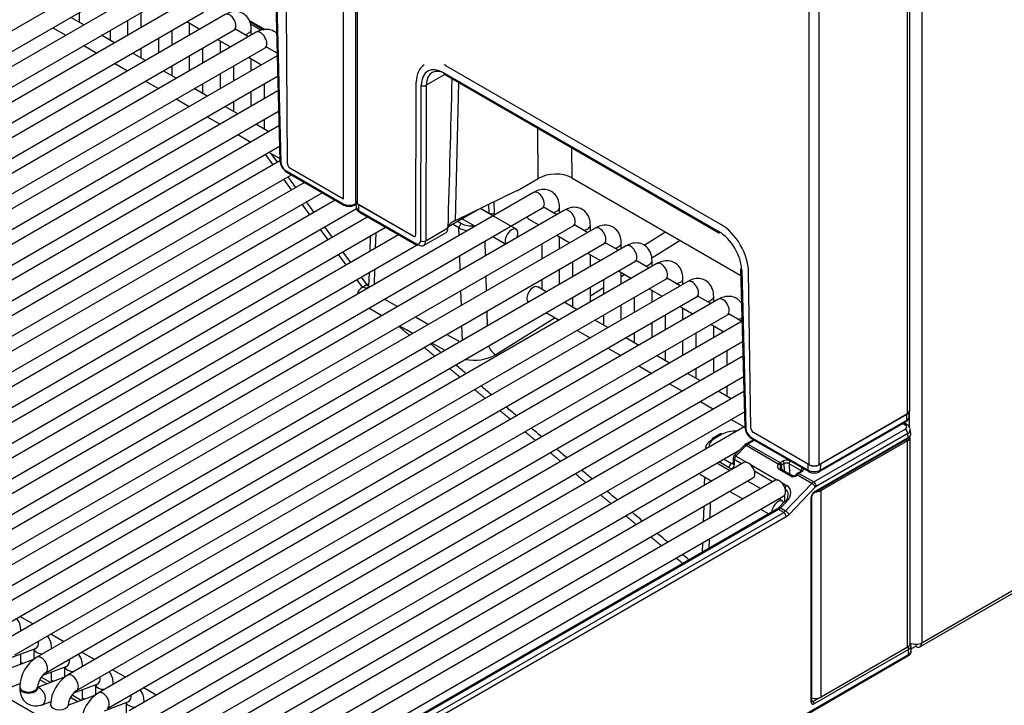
# Model space of a CAD drawing. Header units: millimetres. Extents: x 21 to 270, y 0 to 189.
# Tile 25 of 39: x 224 to 238, y 87 to 97. Entities that reach past the tile are written whole.
import ezdxf

# ---------------------------------------------------------------- set-up
doc = ezdxf.new("R2010")
doc.units = ezdxf.units.MM
doc.layers.add('134.125_BW4_CTM-', color=7, linetype='Continuous')
doc.layers.add('Standard', color=7, linetype='Continuous')

# ---------------------------------------------------------------- blocks, each defined once
blk = doc.blocks.new('SE')
at = {"layer": '134.125_BW4_CTM-', "color": 7, "linetype": 'Continuous'}
for p, q in [((30.434, 43.125), (30.434, 11.853)), ((30.463, 11.812), (30.463, 43.084)), ((38.2, 8.914), (38.2, 40.186)), ((38.368, 40.251), (38.368, 5.664)), ((38.17, 8.873), (38.17, 40.145)), ((36.792, 8.159), (36.792, 39.43)), ((36.933, 8.159), (36.933, 39.43)), ((38.344, 5.609), (71.408, 24.699)), ((38.368, 5.664), (71.433, 24.754)), ((30.265, 11.886), (30.265, 24.607)), ((27.313, 15.217), (18.191, 9.951)), ((18.316, 9.734), (27.438, 15.001)), ((27.745, 14.968), (18.623, 9.701)), ((18.748, 9.485), (27.87, 14.751)), ((28.177, 14.718), (19.055, 9.452)), ((29.315, 14.638), (29.373, 12.421)), ((19.18, 9.235), (28.302, 14.502)), ((26.563, 14.495), (26.563, 14.359)), ((27.427, 14.495), (27.427, 14.285)), ((29.329, 14.618), (29.388, 12.401)), ((29.48, 12.38), (29.465, 14.564)), ((28.609, 14.469), (19.487, 9.202)), ((26.626, 14.322), (26.444, 14.427)), ((27.245, 14.18), (27.245, 14.39)), ((28.069, 14.368), (28.251, 14.262)), ((28.939, 14.39), (29.17, 14.256)), ((28.948, 14.369), (29.147, 14.254)), ((19.612, 8.986), (28.734, 14.252)), ((29.041, 14.219), (19.919, 8.953)), ((26.194, 14.283), (26.376, 14.178)), ((26.995, 14.246), (26.995, 14.109)), ((27.859, 14.246), (27.859, 14.036)), ((28.109, 14.18), (28.109, 14.345)), ((28.933, 14.157), (28.766, 14.254)), ((28.964, 14.333), (29.111, 14.249)), ((28.973, 14.18), (28.973, 14.258)), ((27.058, 14.072), (26.876, 14.178)), ((27.677, 13.931), (27.677, 14.141)), ((28.501, 14.118), (28.683, 14.013)), ((28.541, 13.931), (28.541, 14.095)), ((20.044, 8.736), (29.166, 14.003)), ((26.626, 14.033), (26.808, 13.928)), ((27.427, 13.997), (27.427, 13.86)), ((28.291, 13.997), (28.291, 13.786)), ((29.334, 13.926), (29.198, 14.004)), ((29.334, 13.89), (20.351, 8.703)), ((27.49, 13.823), (27.308, 13.928)), ((28.109, 13.681), (28.109, 13.891)), ((28.933, 13.869), (29.116, 13.764)), ((28.973, 13.681), (28.973, 13.846)), ((27.058, 13.784), (27.24, 13.679)), ((27.922, 13.574), (27.74, 13.679)), ((27.859, 13.747), (27.859, 13.61)), ((28.723, 13.747), (28.723, 13.537)), ((35.554, 11.527), (31.701, 13.751)), ((20.476, 8.487), (29.342, 13.606)), ((27.49, 13.534), (27.672, 13.429)), ((28.541, 13.432), (28.541, 13.642)), ((31.686, 13.626), (31.426, 13.477)), ((31.67, 13.652), (35.524, 11.427)), ((31.68, 13.63), (35.534, 11.404)), ((29.347, 13.399), (20.783, 8.454)), ((28.354, 13.324), (28.172, 13.429)), ((28.291, 13.498), (28.291, 13.361)), ((28.973, 13.182), (28.973, 13.393)), ((29.155, 13.498), (29.155, 13.287)), ((31.277, 11.381), (31.285, 13.52)), ((31.347, 11.298), (31.356, 13.477)), ((31.426, 13.477), (31.418, 11.298)), ((31.876, 13.517), (31.829, 11.579)), ((27.922, 13.285), (28.104, 13.18)), ((28.723, 13.248), (28.723, 13.111)), ((20.908, 8.237), (29.355, 13.114)), ((28.786, 13.075), (28.604, 13.18)), ((28.354, 13.035), (28.536, 12.93)), ((29.155, 12.999), (29.155, 12.862)), ((29.36, 12.907), (21.215, 8.205)), ((29.218, 12.825), (29.036, 12.93)), ((32.993, 12.169), (32.987, 12.875)), ((28.786, 12.786), (28.968, 12.681)), ((21.34, 7.988), (29.368, 12.623)), ((33.462, 12.601), (33.465, 12.18)), ((29.28, 12.362), (29.172, 12.51)), ((29.218, 12.537), (29.373, 12.448)), ((29.249, 12.519), (29.339, 12.396)), ((29.374, 12.416), (21.647, 7.955)), ((29.515, 12.319), (30.265, 11.886)), ((21.772, 7.739), (29.535, 12.22)), ((29.536, 12.011), (29.428, 12.159)), ((29.459, 12.28), (30.262, 11.817)), ((29.47, 12.258), (30.272, 11.795)), ((29.487, 12.193), (29.595, 12.045)), ((32.737, 12.021), (32.993, 12.169)), ((33.465, 12.18), (35.834, 10.812)), ((29.717, 12.115), (22.079, 7.706)), ((22.204, 7.489), (29.967, 11.971)), ((32.929, 11.974), (23.807, 6.708)), ((32.69, 11.996), (31.829, 11.579)), ((30.149, 11.866), (22.511, 7.456)), ((22.636, 7.24), (30.446, 11.749)), ((23.932, 6.491), (33.054, 11.758)), ((29.793, 11.66), (29.685, 11.808)), ((29.743, 11.842), (29.851, 11.694)), ((30.421, 11.795), (30.44, 11.806)), ((30.431, 11.817), (30.44, 11.822)), ((30.439, 11.834), (30.441, 11.77)), ((31.244, 11.362), (30.463, 11.812)), ((30.474, 11.805), (30.476, 11.722)), ((31.242, 11.361), (30.474, 11.805)), ((31.728, 11.491), (32.15, 11.735)), ((32.683, 11.458), (32.179, 11.749)), ((32.186, 11.752), (32.305, 11.684)), ((32.305, 11.684), (32.301, 11.808)), ((32.371, 11.842), (32.376, 11.685)), ((33.254, 11.663), (33.087, 11.76)), ((33.293, 11.686), (33.293, 11.764)), ((30.606, 11.631), (22.943, 7.207)), ((33.361, 11.725), (24.239, 6.458)), ((30.476, 11.722), (31.278, 11.259)), ((30.486, 11.7), (31.288, 11.237)), ((31.927, 11.606), (32.109, 11.501)), ((32.862, 11.601), (33.004, 11.519)), ((23.068, 6.99), (30.856, 11.486)), ((24.364, 6.242), (33.486, 11.508)), ((33.793, 11.475), (24.671, 6.209)), ((30.049, 11.309), (29.941, 11.457)), ((30, 11.491), (30.108, 11.343)), ((31.418, 11.298), (31.728, 11.477)), ((31.884, 11.478), (31.795, 11.53)), ((31.865, 11.57), (31.92, 11.539)), ((31.888, 11.373), (31.884, 11.478)), ((33.686, 11.414), (33.519, 11.51)), ((33.725, 11.436), (33.725, 11.515)), ((31.038, 11.381), (23.375, 6.957)), ((30.639, 11.361), (30.633, 11.147)), ((30.717, 11.406), (30.71, 11.192)), ((31.242, 11.361), (31.243, 11.362)), ((31.388, 11.232), (31.714, 11.42)), ((32.359, 11.356), (32.541, 11.251)), ((33.254, 11.374), (33.436, 11.269)), ((33.293, 11.187), (33.293, 11.352)), ((34.477, 11.236), (34.777, 11.422)), ((23.5, 6.741), (31.288, 11.237)), ((24.796, 5.993), (33.918, 11.259)), ((34.225, 11.226), (25.104, 5.96)), ((32.244, 11.29), (32.25, 11.083)), ((33.043, 11.253), (33.043, 11.043)), ((34.118, 11.164), (33.951, 11.261)), ((34.157, 11.187), (34.157, 11.265)), ((34.985, 11.302), (34.585, 11.055)), ((30.305, 10.958), (30.197, 11.106)), ((30.256, 11.14), (30.364, 10.992)), ((31.902, 10.883), (31.896, 11.089)), ((33.686, 11.125), (33.868, 11.02)), ((33.725, 10.937), (33.725, 11.102)), ((25.229, 5.743), (34.35, 11.009)), ((34.657, 10.977), (25.536, 5.71)), ((33.475, 11.003), (33.475, 10.793)), ((34.55, 10.915), (34.383, 11.011)), ((34.589, 10.937), (34.589, 11.016)), ((35.831, 10.904), (35.89, 8.687)), ((30.512, 10.789), (30.591, 10.681)), ((30.624, 10.854), (30.618, 10.658)), ((30.702, 10.898), (30.695, 10.685)), ((32.259, 10.8), (32.265, 10.593)), ((33.293, 10.688), (33.293, 10.898)), ((34.118, 10.875), (34.3, 10.77)), ((34.157, 10.688), (34.157, 10.853)), ((34.21, 10.823), (34.157, 10.79)), ((35.022, 10.688), (35.022, 10.766)), ((35.846, 10.884), (35.904, 8.667)), ((35.975, 8.67), (35.943, 10.861)), ((25.661, 5.494), (34.782, 10.76)), ((35.089, 10.727), (25.968, 5.461)), ((30.531, 10.649), (30.454, 10.755)), ((30.531, 10.649), (30.585, 10.678)), ((30.591, 10.681), (30.619, 10.697)), ((33.107, 10.58), (32.987, 10.65)), ((33.043, 10.754), (33.043, 10.617)), ((33.725, 10.439), (33.725, 10.649)), ((33.907, 10.636), (33.725, 10.523)), ((33.907, 10.754), (33.907, 10.544)), ((34.55, 10.626), (34.732, 10.521)), ((34.982, 10.665), (34.815, 10.762)), ((26.093, 5.244), (35.214, 10.511)), ((31.917, 10.392), (31.911, 10.599)), ((33.475, 10.504), (33.475, 10.368)), ((34.339, 10.504), (34.339, 10.294)), ((34.589, 10.439), (34.589, 10.603)), ((35.414, 10.416), (35.247, 10.512)), ((35.454, 10.439), (35.454, 10.517)), ((35.521, 10.478), (26.4, 5.211)), ((30.801, 10.247), (30.619, 10.352)), ((30.84, 10.479), (31.022, 10.374)), ((33.539, 10.331), (33.357, 10.436)), ((33.475, 10.368), (33.475, 10.368)), ((34.157, 10.189), (34.157, 10.399)), ((34.982, 10.377), (35.164, 10.271)), ((35.022, 10.189), (35.022, 10.354)), ((26.525, 4.995), (35.646, 10.261)), ((32.273, 10.309), (32.28, 10.103)), ((33.234, 10.218), (32.399, 9.701)), ((33.107, 10.292), (33.289, 10.187)), ((33.907, 10.255), (33.907, 10.118)), ((34.772, 10.255), (34.772, 10.045)), ((35.846, 10.166), (35.679, 10.263)), ((35.851, 10.169), (26.832, 4.962)), ((31.932, 9.902), (31.926, 10.109)), ((33.971, 10.081), (33.789, 10.187)), ((34.589, 9.94), (34.589, 10.15)), ((35.414, 10.127), (35.596, 10.022)), ((35.454, 9.94), (35.454, 10.104)), ((31.713, 9.986), (31.9, 9.883)), ((33.539, 10.042), (33.721, 9.937)), ((34.403, 9.832), (34.221, 9.937)), ((34.339, 10.006), (34.339, 9.869)), ((35.204, 10.006), (35.204, 9.795)), ((16.85, 9.921), (28.934, 2.944)), ((26.957, 4.745), (35.858, 9.885)), ((31.689, 9.762), (31.502, 9.864)), ((35.022, 9.69), (35.022, 9.9)), ((35.846, 9.878), (35.859, 9.87)), ((35.864, 9.678), (27.264, 4.712)), ((33.971, 9.793), (34.153, 9.688)), ((34.835, 9.583), (34.653, 9.688)), ((34.772, 9.756), (34.772, 9.619)), ((35.636, 9.756), (35.636, 9.546)), ((34.403, 9.543), (34.585, 9.438)), ((35.454, 9.441), (35.454, 9.651)), ((27.389, 4.496), (35.871, 9.393)), ((35.267, 9.333), (35.085, 9.438)), ((35.204, 9.507), (35.204, 9.37)), ((34.835, 9.294), (35.017, 9.189)), ((35.636, 9.257), (35.636, 9.12)), ((35.877, 9.186), (27.696, 4.463)), ((35.699, 9.084), (35.517, 9.189)), ((35.267, 9.044), (35.449, 8.939)), ((27.821, 4.246), (35.884, 8.902)), ((38.17, 8.873), (36.933, 8.159)), ((38.16, 8.865), (36.948, 8.165)), ((38.158, 8.783), (38.16, 8.865)), ((38.193, 8.83), (38.195, 8.896)), ((38.199, 8.682), (38.199, 8.906)), ((35.89, 8.695), (28.128, 4.214)), ((35.699, 8.795), (35.881, 8.69)), ((36.937, 8.062), (38.147, 8.76)), ((36.947, 8.084), (38.158, 8.783)), ((38.139, 8.715), (38.104, 8.736)), ((38.164, 8.717), (38.119, 8.744)), ((35.548, 8.59), (35.436, 8.525)), ((35.573, 8.587), (35.461, 8.523)), ((36.792, 8.159), (36.011, 8.609)), ((36.855, 7.917), (38.138, 8.658)), ((38.173, 8.597), (36.89, 7.856)), ((38.18, 8.54), (38.173, 8.597)), ((38.215, 8.592), (38.208, 8.655)), ((35.885, 8.433), (35.741, 8.286)), ((35.908, 8.428), (35.764, 8.281)), ((36.359, 8.167), (35.908, 8.428)), ((36.011, 8.51), (35.909, 8.451)), ((36.026, 8.502), (35.934, 8.449)), ((35.934, 8.449), (36.384, 8.189)), ((35.976, 8.547), (36.778, 8.084)), ((35.986, 8.524), (36.788, 8.062)), ((36.856, 7.765), (38.173, 8.526)), ((36.863, 7.779), (38.18, 8.54)), ((38.17, 8.496), (36.961, 7.798)), ((38.17, 8.496), (38.146, 8.51)), ((38.17, 5.601), (38.17, 8.496)), ((38.205, 5.651), (38.205, 8.544)), ((28.253, 3.997), (35.82, 8.366)), ((35.338, 8.384), (35.338, 8.376)), ((35.764, 8.281), (35.914, 8.194)), ((35.878, 8.189), (28.56, 3.964)), ((35.679, 8.074), (35.497, 8.18)), ((35.669, 8.117), (35.529, 8.198)), ((35.599, 8.239), (35.704, 8.178)), ((35.704, 8.178), (35.725, 8.19)), ((35.727, 8.252), (35.725, 8.177)), ((35.742, 8.23), (35.739, 8.155)), ((35.845, 8.17), (35.742, 8.23)), ((35.968, 8.163), (36.346, 7.944)), ((36.384, 8.189), (36.42, 8.21)), ((36.398, 8.149), (36.406, 8.092)), ((36.441, 8.174), (36.405, 8.154)), ((36.444, 8.07), (36.441, 8.174)), ((36.512, 8.173), (36.516, 8.031)), ((36.675, 8.079), (36.512, 8.173)), ((36.778, 8.084), (36.778, 8.165)), ((36.948, 8.165), (36.947, 8.084)), ((35.27, 8.022), (35.429, 7.93)), ((36.277, 7.921), (36.024, 8.067)), ((36.535, 7.997), (36.372, 8.09)), ((36.558, 8.004), (36.394, 8.098)), ((36.568, 8.002), (36.516, 8.031)), ((36.607, 8.019), (36.605, 8.017)), ((36.62, 8.016), (36.618, 8.014)), ((36.828, 7.896), (36.62, 8.016)), ((36.682, 8.068), (36.632, 8.039)), ((36.697, 8.066), (36.647, 8.038)), ((36.647, 8.038), (36.855, 7.917)), ((36.675, 8.064), (36.675, 8.079)), ((28.685, 3.748), (36.003, 7.973)), ((36.31, 7.94), (28.992, 3.715)), ((35.326, 7.99), (35.322, 7.868)), ((35.416, 7.938), (35.415, 7.922)), ((36.111, 7.825), (35.929, 7.93)), ((36.4, 7.914), (36.476, 7.869)), ((36.46, 7.512), (36.828, 7.896)), ((35.679, 7.786), (35.861, 7.681)), ((36.449, 7.643), (36.452, 7.74)), ((36.877, 7.846), (36.509, 7.461)), ((36.961, 7.798), (36.937, 7.812)), ((36.961, 4.903), (36.961, 7.798)), ((29.117, 3.498), (36.435, 7.724)), ((35.406, 7.628), (35.4, 7.414)), ((36.418, 7.648), (36.361, 7.681)), ((36.452, 7.646), (36.366, 7.558)), ((36.475, 7.641), (36.388, 7.553)), ((36.82, 4.832), (36.82, 7.705)), ((36.829, 4.844), (36.829, 7.717)), ((36.337, 7.535), (29.368, 3.511)), ((36.362, 7.532), (29.393, 3.509)), ((29.465, 3.467), (36.434, 7.491)), ((35.313, 7.574), (35.306, 7.36)), ((36.111, 7.536), (36.226, 7.47)), ((36.434, 7.491), (36.362, 7.532)), ((36.388, 7.553), (36.46, 7.512)), ((36.469, 7.429), (29.5, 3.406)), ((35.297, 7.066), (35.293, 6.932)), ((35.391, 7.12), (35.386, 6.986)), ((25.913, 5.928), (25.731, 6.033)), ((25.743, 5.83), (25.743, 5.832)), ((26.345, 5.678), (26.163, 5.784)), ((38.212, 5.657), (38.21, 5.656)), ((25.622, 5.461), (25.948, 5.582)), ((25.925, 5.574), (25.925, 5.43)), ((26.175, 5.58), (26.175, 5.583)), ((26.777, 5.429), (26.595, 5.534)), ((38.185, 5.571), (36.863, 4.807)), ((38.17, 5.601), (36.961, 4.903)), ((38.185, 5.501), (38.185, 5.571)), ((38.211, 5.655), (38.214, 5.657)), ((38.22, 5.551), (38.22, 5.623)), ((38.22, 5.579), (38.284, 5.615)), ((38.221, 5.549), (38.221, 5.55)), ((38.284, 5.644), (38.284, 5.615)), ((25.923, 5.429), (25.546, 5.288)), ((25.743, 5.362), (25.743, 5.506)), ((25.743, 5.39), (25.773, 5.373)), ((35.123, 3.716), (38.176, 5.479)), ((35.133, 3.739), (38.185, 5.501)), ((35.133, 3.738), (38.186, 5.5)), ((38.185, 5.501), (38.186, 5.502)), ((38.186, 5.5), (38.186, 5.502)), ((26.054, 5.211), (26.38, 5.333)), ((26.175, 5.112), (26.175, 5.256)), ((26.357, 5.324), (26.357, 5.181)), ((26.607, 5.331), (26.607, 5.333)), ((27.209, 5.18), (27.027, 5.285)), ((26.355, 5.18), (25.978, 5.039)), ((26.109, 5.088), (26.008, 5.146)), ((26.158, 5.106), (26.029, 5.18)), ((26.175, 5.141), (26.205, 5.124)), ((25.611, 5.046), (25.736, 5.092)), ((25.728, 5.046), (25.728, 5.03)), ((25.978, 5.03), (25.978, 5.046)), ((26.486, 4.962), (26.812, 5.083)), ((26.607, 4.863), (26.607, 5.007)), ((26.789, 5.075), (26.789, 4.931)), ((27.039, 5.082), (27.039, 5.084)), ((27.641, 4.93), (27.459, 5.035)), ((26.043, 4.796), (26.168, 4.843)), ((26.788, 4.93), (26.41, 4.789)), ((26.541, 4.838), (26.44, 4.897)), ((26.59, 4.857), (26.461, 4.931)), ((26.607, 4.891), (26.637, 4.874)), ((26.918, 4.712), (27.244, 4.834)), ((27.471, 4.832), (27.471, 4.834)), ((36.829, 4.854), (36.845, 4.841)), ((36.845, 4.841), (36.927, 4.889)), ((26.16, 4.797), (26.16, 4.781)), ((26.41, 4.781), (26.41, 4.797)), ((27.221, 4.825), (27.221, 4.682))]:
    blk.add_line(p, q, dxfattribs=at)
for centre, radius, start, end in [((31.483, 13.02), 0.767, 73.2089, 75.3597), ((29.587, 12.438), 0.214, 184.5482, 236.9089), ((29.544, 12.412), 0.157, 184.1786, 237.2572), ((30.347, 11.977), 0.181, 241.956, 297.9234), ((30.346, 11.942), 0.165, 243.1534, 296.8457), ((41.708, 28.649), 21.169, 240.4672, 241.0397), ((39.884, 26.456), 18.586, 241.6288, 242.2895), ((32.097, 10.24), 0.617, 258.2838, 299.2315), ((38.131, 8.65), 0.0748, 16.7649, 63.1928), ((36.096, 8.699), 0.206, 183.4679, 237.9876), ((35.976, 8.341), 0.129, 121.3089, 134.9547), ((35.777, 8.251), 0.05, 135.602, 178.2302), ((36.418, 8.124), 0.0731, 127.2967, 143.896), ((36.412, 8.13), 0.0235, 128.7402, 152.4157), ((36.571, 8.038), 0.0357, 248.0963, 293.1998), ((36.568, 8.054), 0.0524, 289.4483, 314.9176), ((36.703, 7.923), 0.136, 121.476, 135.0124), ((36.862, 8.201), 0.158, 241.8468, 298.1517), ((36.893, 7.713), 0.0642, 124.8825, 175.7424), ((36.249, 7.674), 0.165, 302.0935, 315.1313), ((26.239, 5.028), 0.511, 122.0833, 177.9167), ((26.244, 5.025), 0.267, 124.6254, 175.3746), ((26.671, 4.778), 0.511, 122.0833, 177.9167), ((26.676, 4.775), 0.267, 124.6254, 175.3746), ((27.103, 4.529), 0.511, 122.0833, 177.9167)]:
    blk.add_arc(centre, radius, start, end, dxfattribs=at)
for centre, major_axis, ratio, start_param, end_param in [((28.671, 14.36), (-0.062, 0.108), 0.57735, 3.141593, 6.283185), ((28.848, 14.258), (-0.125, 0), 0.57735, 1.825901, 3.142089), ((29.103, 14.111), (-0.062, 0.108), 0.57735, 3.141593, 6.283185), ((29.28, 14.009), (0.125, 0), 0.57735, 4.967494, 5.150988), ((31.674, 13.287), (0.28, -0.473), 0.569744, 3.135217, 3.903162), ((31.674, 13.287), (0.229, -0.387), 0.569744, 2.349819, 3.903162), ((31.709, 13.308), (0.204, -0.344), 0.568787, 2.349045, 3.902388), ((31.701, 13.302), (0.275, -0.476), 0.57735, -3.926991, -3.865645), ((31.705, 13.673), (0.025, 0.0433), 0.57735, 2.369284, 3.141593), ((32.465, 28.601), (-1.206, -39.872), 0.006094, -1.183978, -1.126696), ((31.391, 13.498), (-0.05, 0.0002), 0.594844, 0.787762, 2.35833), ((29.423, 12.422), (0.05, 0.0013), 0.574694, 3.141593, 3.911675), ((29.515, 12.36), (-0.025, 0.0433), 0.57735, 0.793067, 2.356194), ((29.495, 12.301), (0.025, 0.0433), 0.57735, 2.369284, 3.141593), ((33.218, 12.012), (0.349, 0.029), 0.625011, 0.734849, 2.218242), ((32.694, 12.565), (-0.404, -0.574), 0.619688, 0.841418, 0.928685), ((32.992, 11.866), (-0.063, 0.108), 0.57735, 3.141593, 6.283185), ((30.297, 11.838), (0.025, 0.0433), 0.57735, 2.369284, 3.141793), ((30.396, 11.838), (-0.025, 0.0433), 0.57735, 3.141404, 3.909538), ((30.534, 11.853), (0.1, 0), 0.57735, 3.141593, 3.926991), ((30.559, 11.854), (0.12, 0), 0.577218, 3.156861, 3.926943), ((30.561, 11.772), (0.12, 0.001), 0.576232, 3.150468, 3.92055), ((33.168, 11.764), (-0.125, 0), 0.57735, 1.825901, 3.142089), ((33.424, 11.617), (-0.063, 0.108), 0.57735, 3.141593, 6.283185), ((30.511, 11.743), (0.025, 0.0433), 0.57735, 2.369284, 3.141593), ((32.34, 11.704), (-0.05, -0.0015), 0.556849, 0.768544, 2.33934), ((32.269, 11.624), (0.071, 0.132), 0.597134, 5.125115, 5.479072), ((32.924, 11.709), (-0.063, -0.108), 0.57735, 5.754822, 6.283185), ((32.054, 11.425), (-0.35, 0), 0.577247, 5.410501, 6.051846), ((31.92, 11.498), (0.025, 0.0433), 0.57735, 0.785398, 2.356804), ((32.061, 11.58), (0.25, 0.001), 0.573372, 3.923841, 4.477487), ((32.061, 11.621), (-0.2, 0), 0.577338, 0.785997, 1.753634), ((32.62, 11.35), (-0.063, -0.108), 0.57735, 1.816602, 6.03738), ((33.6, 11.515), (-0.125, 0), 0.57735, 1.825901, 3.142089), ((33.856, 11.367), (-0.062, 0.108), 0.57735, 3.141593, 6.283185), ((35.554, 11.078), (-0.275, 0.476), 0.57735, 3.944444, 5.497787), ((31.241, 11.402), (-0.0255, 0.043), 0.569744, 2.349819, 3.903162), ((31.244, 11.402), (-0.025, 0.0433), 0.57735, 2.356194, 3.141593), ((35.528, 11.062), (0.229, -0.387), 0.569744, 0.796476, 2.349819), ((35.559, 11.448), (0.025, 0.0433), 0.57735, 2.369284, 3.141593), ((31.277, 11.341), (-0.051, 0.086), 0.569744, 2.349819, 3.903162), ((31.313, 11.28), (0.025, 0.0433), 0.57735, 2.369284, 3.141593), ((31.313, 11.28), (0.025, 0.0433), 0.57735, 3.141593, 3.926991), ((31.312, 11.361), (-0.076, 0.129), 0.57229, 2.351907, 3.90525), ((31.383, 11.319), (0.05, -0.0002), 0.594844, 3.929355, 5.499923), ((34.032, 11.265), (-0.125, 0), 0.57735, 1.825901, 3.142089), ((34.288, 11.118), (-0.062, 0.108), 0.57735, 3.141593, 6.283185), ((34.464, 11.016), (-0.125, 0), 0.57735, 1.825901, 3.142089), ((34.72, 10.868), (-0.062, 0.108), 0.57735, 3.141593, 6.283185), ((35.881, 10.905), (0.05, 0.0013), 0.574694, 3.141593, 3.911675), ((34.897, 10.766), (-0.125, 0), 0.57735, 1.825901, 3.142089), ((30.858, 10.511), (0.399, -0.028), 0.526578, 2.566691, 3.097667), ((30.54, 10.777), (-0.086, 0.123), 0.716005, 2.290792, 3.027195), ((30.584, 10.804), (-0.073, 0.131), 0.590302, 2.395131, 2.711763), ((30.589, 10.807), (-0.073, 0.131), 0.586321, 2.394645, 2.655384), ((30.867, 10.639), (0.249, -0.023), 0.483646, 3.170842, 3.309264), ((32.924, 10.541), (-0.062, -0.108), 0.57735, 3.141593, 6.205091), ((35.152, 10.619), (-0.063, 0.108), 0.57735, 3.141593, 6.283185), ((35.329, 10.517), (-0.125, 0), 0.57735, 1.825901, 3.142089), ((35.584, 10.369), (-0.062, 0.108), 0.57735, 3.141593, 6.283185), ((35.761, 10.267), (0.125, 0), 0.57735, 4.967494, 5.503335), ((-37600.549, -17834.388), (38571.43, 16617.485), 0.266735, 0.134136, 0.134151), ((32.392, 9.823), (0.079, -0.128), 0.557564, 4.365904, 5.504391), ((-37600.549, -17834.388), (38571.43, 16617.485), 0.266735, 0.134099, 0.134114), ((-37600.549, -17834.388), (38571.43, 16617.485), 0.266735, 0.134062, 0.134077), ((-37600.549, -17834.388), (38571.43, 16617.485), 0.266735, 0.134025, 0.13404), ((38.075, 8.914), (-0.12, 0), 0.577174, 2.356347, 3.124145), ((38.1, 8.914), (-0.1, 0), 0.57735, 2.356194, 3.141593), ((38.088, 8.687), (-0.0703, -0.0005), 0.577318, 2.348713, 3.904313), ((38.139, 8.674), (-0.0256, -0.043), 0.586122, 3.141662, 3.934764), ((38.122, 8.804), (-0.025, 0.0433), 0.57735, 3.141593, 3.909538), ((38.073, 8.832), (-0.12, 0.002), 0.57726, 2.363615, 3.131413), ((-37600.549, -17834.388), (38571.43, 16617.485), 0.266735, 0.133988, 0.134003), ((35.573, 8.547), (0.025, -0.0433), 0.57735, 2.356194, 3.141593), ((35.749, 8.485), (0.25, 0.002), 0.579793, 1.459522, 2.347133), ((35.94, 8.688), (0.05, 0.0013), 0.574694, 3.141593, 3.911675), ((35.975, 8.628), (-0.051, 0.086), 0.569744, 0.796476, 2.349819), ((36.011, 8.65), (-0.025, 0.0433), 0.57735, 0.802851, 2.356194), ((38.138, 8.617), (-0.025, 0.0433), 0.57735, 3.926991, 5.497787), ((38.085, 8.542), (-0.12, -0.003), 0.55877, 2.341318, 3.34152), ((38.088, 8.646), (-0.12, -0.006), 0.605766, 2.326783, 3.337653), ((38.096, 8.578), (-0.119, -0.015), 0.527984, 2.282051, 3.136474), ((35.638, 8.38), (0.3, -0.002), 0.580708, 2.35956, 3.126813), ((35.638, 8.421), (0.25, 0), 0.57735, 2.356809, 3.24442), ((35.461, 8.482), (0.025, -0.0433), 0.57735, 3.141593, 3.891951), ((35.461, 8.482), (0.025, -0.0433), 0.57735, 2.356194, 3.141593), ((35.921, 8.398), (0.0357, -0.035), 0.311422, 2.229281, 3.141593), ((35.933, 8.368), (0.0513, 0.0859), 0.567145, 0.793859, 1.177831), ((35.934, 8.408), (0.025, -0.0433), 0.57735, 2.356194, 3.141863), ((36.011, 8.568), (0.025, 0.0433), 0.57735, 2.369284, 3.141593), ((38.158, 8.552), (-0.015, 0.026), 0.57735, 3.141593, 3.926991), ((-37600.549, -17834.388), (38571.43, 16617.485), 0.266735, 0.133951, 0.133966), ((35.777, 8.251), (0.0357, -0.035), 0.311422, 2.229281, 3.141593), ((35.777, 8.251), (0.025, 0.0433), 0.57735, 1.169371, 2.356194), ((35.704, 8.137), (0.025, 0.0433), 0.57735, 0.785398, 2.356194), ((35.669, 8.199), (-0.05, 0.0866), 0.57735, 2.356194, 3.891951), ((35.704, 8.219), (-0.025, 0.0433), 0.57735, 2.356194, 2.986106), ((35.775, 8.175), (0.05, -0.0015), 0.597222, 3.141593, 3.945136), ((35.777, 8.251), (0.05, -0.0015), 0.597222, 3.141593, 3.945136), ((35.941, 8.081), (-0.063, 0.108), 0.57735, 3.141593, 6.283185), ((36.425, 8.147), (0.0731, 0.037), 0.74249, 2.231525, 3.594765), ((36.367, 8.149), (-0.0251, 0.0164), 0.433114, 3.70532, 5.297124), ((36.386, 8.107), (0.0481, 0.0877), 0.591335, 0.772515, 0.920508), ((36.377, 8.16), (-0.0181, 0.0239), 0.488885, 3.895667, 5.431806), ((36.433, 8.129), (0.0399, 0.036), 0.755673, 2.008752, 2.797208), ((36.384, 8.165), (0.015, -0.026), 0.57735, 0.820438, 2.356194), ((36.407, 8.095), (0.0331, 0.0617), 0.597209, 0.766606, 0.914599), ((36.476, 8.177), (-0.08, 0), 0.57735, 3.927605, 5.498401), ((36.42, 8.186), (0.015, -0.026), 0.57735, 0.820438, 2.356194), ((36.476, 8.153), (0.05, -0.001), 0.589318, 0.797735, 2.368532), ((36.533, 8.186), (-0.015, -0.026), 0.57735, 3.971384, 5.497787), ((36.863, 8.214), (-0.12, 0), 0.577482, 0.785579, 2.356147), ((36.862, 8.199), (0.1, 0), 0.57735, 3.926991, 5.497787), ((-37600.549, -17834.388), (38571.43, 16617.485), 0.266735, 0.133914, 0.133929), ((35.332, 8.131), (-0.063, -0.108), 0.57735, 5.969276, 6.283185), ((36.38, 8.072), (-0.0149, -0.026), 0.576646, 3.141593, 4.309532), ((36.48, 8.011), (0.05, 0.0007), 0.567188, 0.776973, 1.294221), ((36.576, 8.039), (0.0557, 0.027), 0.731611, 3.604665, 5.169066), ((36.543, 7.978), (-0.0149, -0.026), 0.576646, 3.151147, 4.309532), ((36.626, 7.996), (0.0214, -0.021), 0.311422, 2.229281, 3.138587), ((36.628, 7.998), (0.0214, -0.021), 0.311422, 2.229281, 3.141151), ((36.645, 7.957), (0.0518, 0.0856), 0.563018, 0.797077, 1.18105), ((36.647, 8.013), (0.015, -0.026), 0.57735, 2.356194, 3.141161), ((36.697, 8.091), (-0.015, -0.026), 0.57735, 3.971384, 5.497787), ((36.654, 8.066), (-0.03, -0.0008), 0.556864, 3.142405, 3.912441), ((36.697, 8.042), (0.015, -0.026), 0.57735, 2.356194, 3.141593), ((36.654, 8.091), (-0.06, 0), 0.57735, 2.356809, 3.714211), ((36.862, 8.133), (-0.12, 0), 0.584718, 0.786456, 2.357024), ((36.813, 8.105), (0.025, 0.0433), 0.57735, 2.369284, 3.142196), ((36.912, 8.105), (-0.025, 0.0433), 0.57735, 3.14102, 3.909538), ((36.373, 7.832), (-0.063, 0.108), 0.57735, 3.141593, 6.283185), ((36.49, 7.839), (0.025, 0.0433), 0.57735, 1.169371, 2.234986), ((36.333, 7.723), (-0.188, -0.101), 0.710294, 1.984297, 3.555093), ((36.855, 7.836), (0.05, 0.0866), 0.57735, 0.785398, 1.169371), ((36.842, 7.866), (-0.0361, 0.0346), 0.319031, 3.796623, 5.36742), ((36.855, 7.877), (-0.025, 0.0433), 0.57735, 3.926991, 5.497787), ((-37600.549, -17834.388), (38571.43, 16617.485), 0.266735, 0.133877, 0.133892), ((36.346, 7.693), (-0.133, -0.105), 0.692199, 1.847434, 3.41823), ((36.863, 7.73), (-0.0296, -0.0525), 0.578842, 3.916055, 5.484121), ((36.841, 7.791), (-0.015, 0.026), 0.57735, 3.144342, 3.926991), ((36.876, 7.844), (-0.12, -0.003), 0.55877, 1.553641, 2.341318), ((36.89, 7.815), (0.025, 0.0433), 0.57735, 0.785398, 1.169371), ((36.355, 7.54), (-0.063, -0.108), 0.57735, 2.78968, 5.443994), ((36.488, 7.611), (0.0357, -0.035), 0.311451, 2.229268, 3.141593), ((36.799, 7.717), (-0.03, 0), 0.57735, 2.356194, 3.141396), ((-37600.549, -17834.388), (38571.43, 16617.485), 0.266735, 0.13384, 0.133855), ((36.362, 7.491), (0.025, -0.0433), 0.57735, 2.356194, 3.141593), ((36.365, 7.612), (-0.0537, -0.0844), 0.546395, 0.808964, 1.192936), ((36.402, 7.523), (0.0357, -0.035), 0.311451, 2.229268, 3.141593), ((36.434, 7.572), (-0.05, -0.0866), 0.57735, 0.785398, 1.169371), ((36.434, 7.45), (-0.025, 0.0433), 0.57735, 3.926991, 5.497787), ((36.473, 7.482), (-0.0361, 0.0346), 0.319031, 3.796623, 5.36742), ((36.469, 7.552), (-0.075, -0.13), 0.57735, 0.785398, 1.169371), ((-37600.549, -17834.388), (38571.43, 16617.485), 0.266735, 0.133803, 0.133818), ((-37600.549, -17834.388), (38571.43, 16617.485), 0.266735, 0.133772, 0.133781), ((25.618, 5.832), (-0.125, 0), 0.57735, 3.109453, 3.142314), ((25.904, 5.699), (-0.044, 0.117), 0.668835, 3.141593, 4.350833), ((38.1, 5.631), (-0.12, 0.014), 0.64079, 2.431037, 3.725361), ((38.284, 5.713), (0.12, 0), 0.57735, 4.018512, 5.497787), ((38.284, 5.713), (-0.06, 0.104), 0.57735, 2.356194, 3.926991), ((26.05, 5.583), (-0.125, 0), 0.57735, 0.1188, 1.602936), ((26.05, 5.583), (-0.125, 0), 0.57735, 3.109453, 3.142314), ((38.085, 5.653), (-0.12, 0.003), 0.595349, 2.373082, 3.15848), ((38.164, 5.583), (0.015, -0.026), 0.57735, 0.785398, 1.996662), ((38.1, 5.554), (-0.12, 0.004), 0.597134, 2.37491, 3.160308), ((38.101, 5.554), (-0.12, 0.004), 0.597148, 2.374268, 3.141837), ((38.101, 5.551), (-0.12, 0.002), 0.585864, 2.363675, 3.131244), ((26.03, 5.352), (0.062, -0.108), 0.57735, 0.01025, 3.141275), ((26.336, 5.45), (-0.044, 0.117), 0.668835, 3.141593, 4.350833), ((38.151, 5.522), (-0.025, 0.0433), 0.57735, 3.141593, 3.891951), ((26.482, 5.333), (-0.125, 0), 0.57735, 0.1188, 1.602936), ((26.482, 5.333), (-0.125, 0), 0.57735, 3.109453, 3.142314), ((26.462, 5.103), (0.062, -0.108), 0.57735, 0.01025, 3.141275), ((26.768, 5.2), (-0.044, 0.117), 0.668835, 3.141593, 4.350833), ((25.853, 5.046), (0.125, 0), 0.57735, 3.141693, 6.273672), ((25.853, 5.03), (-0.125, 0), 0.57735, 0, 3.141593), ((25.999, 4.913), (-0.044, 0.117), 0.668835, 3.141519, 6.010802), ((26.914, 5.084), (-0.125, 0), 0.57735, 0.1188, 1.602936), ((26.894, 4.854), (0.062, -0.108), 0.57735, 0.01025, 3.141275), ((26.914, 5.084), (-0.125, 0), 0.57735, 3.109453, 3.142314), ((27.2, 4.951), (-0.044, 0.117), 0.668835, 3.141593, 4.350833), ((27.346, 4.834), (-0.125, 0), 0.57735, 3.109453, 3.142314), ((36.799, 4.844), (-0.03, 0), 0.57735, 2.356194, 3.141593), ((36.863, 4.857), (0.0297, 0.0527), 0.57569, 2.345392, 3.913459), ((36.841, 4.869), (0.0098, 0.0295), 0.633596, 2.947771, 3.779159), ((36.876, 4.955), (0.12, -0.003), 0.595349, 4.325837, 5.514675), ((36.841, 4.819), (0.015, -0.026), 0.57735, 0.785398, 2.199115), ((26.285, 4.797), (0.125, 0), 0.57735, 3.141693, 6.273672), ((27.346, 4.834), (-0.125, 0), 0.57735, 0.1188, 1.602936)]:
    blk.add_ellipse(centre, major_axis=major_axis, ratio=ratio, start_param=start_param, end_param=end_param, dxfattribs=at)
for points, knots in [([(28.973, 14.258), (28.972, 14.286), (28.968, 14.341), (28.931, 14.424), (28.861, 14.488), (28.773, 14.515), (28.684, 14.505), (28.636, 14.482), (28.609, 14.469)], [0, 0, 0, 0, 0.140307, 0.329924, 0.500126, 0.677957, 0.845414, 1, 1, 1, 1]), ([(28.734, 14.252), (28.74, 14.255), (28.749, 14.26), (28.751, 14.259), (28.751, 14.259)], [0, 0, 0, 0, 0.610541, 1, 1, 1, 1]), ([(29.329, 14.203), (29.318, 14.214), (29.28, 14.242), (29.205, 14.265), (29.116, 14.256), (29.068, 14.233), (29.041, 14.219)], [0, 0, 0, 0, 0.15711, 0.456969, 0.739337, 1, 1, 1, 1]), ([(29.166, 14.003), (29.172, 14.006), (29.181, 14.01), (29.184, 14.01), (29.184, 14.01)], [0, 0, 0, 0, 0.610541, 1, 1, 1, 1]), ([(33.293, 11.764), (33.292, 11.792), (33.288, 11.846), (33.252, 11.929), (33.181, 11.993), (33.094, 12.02), (33.005, 12.011), (32.956, 11.988), (32.929, 11.974)], [0, 0, 0, 0, 0.140307, 0.329924, 0.500126, 0.677957, 0.845414, 1, 1, 1, 1]), ([(30.442, 11.764), (30.442, 11.762), (30.441, 11.752), (30.451, 11.732), (30.468, 11.712), (30.48, 11.704), (30.486, 11.7)], [0, 0, 0, 0, 0.046856, 0.409188, 0.766245, 1, 1, 1, 1]), ([(33.054, 11.758), (33.061, 11.761), (33.069, 11.765), (33.072, 11.765), (33.072, 11.765)], [0, 0, 0, 0, 0.610541, 1, 1, 1, 1]), ([(33.725, 11.515), (33.724, 11.542), (33.72, 11.597), (33.684, 11.68), (33.613, 11.744), (33.526, 11.771), (33.437, 11.762), (33.388, 11.739), (33.361, 11.725)], [0, 0, 0, 0, 0.140307, 0.329924, 0.500126, 0.677957, 0.845414, 1, 1, 1, 1]), ([(31.712, 11.419), (31.713, 11.42), (31.714, 11.42), (31.717, 11.423), (31.719, 11.427), (31.722, 11.437), (31.724, 11.444), (31.727, 11.459), (31.727, 11.467), (31.728, 11.477)], [0, 0, 0, 0, 0.115452, 0.115452, 0.410301, 0.410301, 0.705151, 0.705151, 1, 1, 1, 1]), ([(33.486, 11.508), (33.493, 11.511), (33.501, 11.516), (33.504, 11.516), (33.504, 11.516)], [0, 0, 0, 0, 0.610541, 1, 1, 1, 1]), ([(34.157, 11.265), (34.156, 11.293), (34.152, 11.347), (34.116, 11.43), (34.045, 11.494), (33.958, 11.521), (33.869, 11.512), (33.82, 11.489), (33.793, 11.475)], [0, 0, 0, 0, 0.140307, 0.329924, 0.500126, 0.677957, 0.845414, 1, 1, 1, 1]), ([(33.918, 11.259), (33.925, 11.262), (33.933, 11.266), (33.936, 11.266), (33.936, 11.266)], [0, 0, 0, 0, 0.610541, 1, 1, 1, 1]), ([(34.589, 11.016), (34.588, 11.043), (34.584, 11.098), (34.548, 11.181), (34.477, 11.245), (34.39, 11.272), (34.301, 11.263), (34.252, 11.24), (34.225, 11.226)], [0, 0, 0, 0, 0.140307, 0.329924, 0.500126, 0.677957, 0.845414, 1, 1, 1, 1]), ([(34.35, 11.009), (34.357, 11.012), (34.365, 11.017), (34.368, 11.017), (34.368, 11.017)], [0, 0, 0, 0, 0.610541, 1, 1, 1, 1]), ([(35.022, 10.766), (35.02, 10.794), (35.016, 10.849), (34.98, 10.931), (34.909, 10.995), (34.822, 11.022), (34.733, 11.013), (34.684, 10.99), (34.657, 10.977)], [0, 0, 0, 0, 0.140307, 0.329924, 0.500126, 0.677957, 0.845414, 1, 1, 1, 1]), ([(34.782, 10.76), (34.789, 10.763), (34.797, 10.768), (34.8, 10.767), (34.8, 10.767)], [0, 0, 0, 0, 0.610541, 1, 1, 1, 1]), ([(35.454, 10.517), (35.452, 10.544), (35.448, 10.599), (35.412, 10.682), (35.341, 10.746), (35.254, 10.773), (35.165, 10.764), (35.116, 10.741), (35.089, 10.727)], [0, 0, 0, 0, 0.140307, 0.329924, 0.500126, 0.677957, 0.845414, 1, 1, 1, 1]), ([(30.617, 10.659), (30.615, 10.652), (30.614, 10.644), (30.614, 10.643), (30.614, 10.643)], [0, 0, 0, 0, 0.823244, 1, 1, 1, 1]), ([(35.214, 10.511), (35.221, 10.514), (35.229, 10.518), (35.232, 10.518), (35.232, 10.518)], [0, 0, 0, 0, 0.610541, 1, 1, 1, 1]), ([(35.847, 10.416), (35.844, 10.421), (35.824, 10.451), (35.773, 10.497), (35.686, 10.524), (35.597, 10.514), (35.548, 10.491), (35.521, 10.478)], [0, 0, 0, 0, 0.049085, 0.290622, 0.542984, 0.780625, 1, 1, 1, 1]), ([(35.646, 10.261), (35.653, 10.264), (35.661, 10.269), (35.664, 10.268), (35.664, 10.268)], [0, 0, 0, 0, 0.610541, 1, 1, 1, 1]), ([(38.147, 8.76), (38.16, 8.769), (38.177, 8.782), (38.192, 8.812), (38.192, 8.829), (38.191, 8.837)], [0, 0, 0, 0, 0.43637, 0.763823, 1, 1, 1, 1]), ([(25.743, 5.832), (25.742, 5.86), (25.737, 5.914), (25.712, 5.974), (25.688, 6.004), (25.685, 6.007)], [0, 0, 0, 0, 0.392493, 0.922922, 1, 1, 1, 1]), ([(26.175, 5.583), (26.174, 5.61), (26.17, 5.665), (26.144, 5.724), (26.12, 5.754), (26.117, 5.758)], [0, 0, 0, 0, 0.392493, 0.922922, 1, 1, 1, 1]), ([(38.176, 5.479), (38.188, 5.487), (38.206, 5.501), (38.221, 5.531), (38.22, 5.547), (38.22, 5.556)], [0, 0, 0, 0, 0.434205, 0.761073, 1, 1, 1, 1]), ([(26.607, 5.333), (26.606, 5.361), (26.602, 5.416), (26.576, 5.475), (26.552, 5.505), (26.549, 5.508)], [0, 0, 0, 0, 0.392493, 0.922922, 1, 1, 1, 1]), ([(27.039, 5.084), (27.038, 5.111), (27.034, 5.166), (27.008, 5.225), (26.984, 5.255), (26.981, 5.259)], [0, 0, 0, 0, 0.392493, 0.922922, 1, 1, 1, 1]), ([(25.728, 5.03), (25.73, 5.002), (25.734, 4.948), (25.77, 4.865), (25.841, 4.801), (25.928, 4.774), (25.999, 4.781), (26.034, 4.793), (26.043, 4.796)], [0, 0, 0, 0, 0.156279, 0.36748, 0.557058, 0.755132, 0.941652, 1, 1, 1, 1]), ([(25.981, 5.011), (25.981, 5.011), (25.98, 5.012), (25.978, 5.02), (25.978, 5.028), (25.978, 5.03)], [0, 0, 0, 0, 0.27495, 0.866289, 1, 1, 1, 1]), ([(27.471, 4.834), (27.47, 4.862), (27.466, 4.917), (27.44, 4.976), (27.416, 5.006), (27.413, 5.009)], [0, 0, 0, 0, 0.392493, 0.922922, 1, 1, 1, 1])]:
    blk.add_open_spline(points, degree=3, knots=knots, dxfattribs=at)
for points in [[(28.767, 14.254), (28.761, 14.257), (28.755, 14.259), (28.747, 14.26)], [(29.199, 14.004), (29.193, 14.008), (29.187, 14.01), (29.179, 14.01)], [(33.087, 11.759), (33.081, 11.763), (33.075, 11.765), (33.068, 11.765)], [(33.519, 11.51), (33.513, 11.513), (33.507, 11.515), (33.5, 11.516)], [(33.951, 11.261), (33.945, 11.264), (33.939, 11.266), (33.932, 11.266)], [(34.383, 11.011), (34.378, 11.014), (34.371, 11.016), (34.364, 11.017)], [(34.815, 10.762), (34.81, 10.765), (34.803, 10.767), (34.796, 10.768)], [(35.247, 10.512), (35.242, 10.515), (35.235, 10.517), (35.228, 10.518)], [(35.679, 10.263), (35.674, 10.266), (35.667, 10.268), (35.66, 10.269)], [(36.394, 8.098), (36.389, 8.101), (36.386, 8.105), (36.386, 8.109)]]:
    blk.add_open_spline(points, degree=3, dxfattribs=at)
for points, weights in [([(31.191, 9.973), (31.117, 10.035), (31.043, 10.098)], [1.00000000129, 1.0000000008, 1.00000000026]), ([(31.545, 9.678), (31.47, 9.741), (31.396, 9.803)], [1.00000000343, 1.00000000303, 1.00000000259]), ([(31.898, 9.384), (31.824, 9.446), (31.749, 9.508)], [1.00000000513, 1.00000000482, 1.00000000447]), ([(32.251, 9.089), (32.177, 9.151), (32.102, 9.213)], [1.00000000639, 1.00000000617, 1.00000000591]), ([(32.604, 8.794), (32.53, 8.856), (32.456, 8.918)], [1.0000000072, 1.00000000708, 1.00000000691]), ([(32.957, 8.499), (32.883, 8.561), (32.809, 8.623)], [1.00000000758, 1.00000000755, 1.00000000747]), ([(33.31, 8.203), (33.236, 8.266), (33.162, 8.328)], [1.00000000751, 1.00000000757, 1.00000000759]), ([(33.663, 7.908), (33.589, 7.971), (33.515, 8.033)], [1.000000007, 1.00000000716, 1.00000000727]), ([(34.016, 7.613), (33.942, 7.675), (33.868, 7.738)], [1.00000000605, 1.0000000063, 1.00000000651]), ([(34.369, 7.318), (34.295, 7.38), (34.221, 7.443)], [1.00000000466, 1.000000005, 1.0000000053]), ([(34.722, 7.023), (34.648, 7.085), (34.574, 7.147)], [1.00000000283, 1.00000000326, 1.00000000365]), ([(35.02, 6.774), (34.973, 6.813), (34.926, 6.852)], [1.00000000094, 1.00000000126, 1.00000000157])]:
    blk.add_rational_spline(points, weights, degree=2, dxfattribs=at)

msp = doc.modelspace()

# ---------------------------------------------------------------- block references
at = {"layer": 'Standard', "color": 7}
msp.add_blockref('SE', (198.697, 82.5764), dxfattribs=at)

doc.saveas('drawing.dxf')
